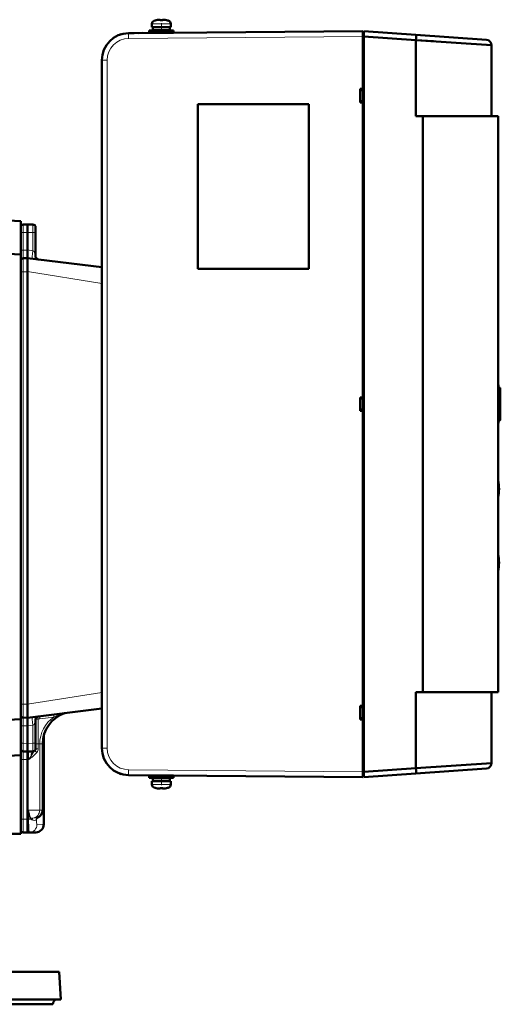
# Model space of a CAD drawing. Extents: x -2065 to 2446, y -2124 to 856.
# Tile 59 of 59: x 1996 to 2173, y 374 to 738. Entities that reach past the tile are written whole.
import ezdxf

# ---------------------------------------------------------------- set-up
doc = ezdxf.new("R2010")
doc.units = 0
doc.linetypes.add('DASHDOT', pattern=[18.5, 12, -3, 0.5, -3])

msp = doc.modelspace()

# ---------------------------------------------------------------- linework, layer by layer
at = {"color": 7, "lineweight": 18}
for p, q in [((2044.67, 736.29), (2045.62, 736.29)), ((2045.6, 737.54), (2046.3, 737.54)), ((2045.62, 736.29), (2048.17, 736.29)), ((2046.3, 737.54), (2048.17, 737.54)), ((2048.17, 737.54), (2050.05, 737.54)), ((2048.17, 736.29), (2050.72, 736.29)), ((2050.05, 737.54), (2050.74, 737.54)), ((2050.72, 736.29), (2051.67, 736.29)), ((2036.09, 732.91), (2036.08, 732.91)), ((2122.67, 731.66), (2036.09, 730.91)), ((2026.17, 722.91), (2028.16, 722.91)), ((2028.16, 722.91), (2028.16, 468.42)), ((1996.17, 659.12), (1997.15, 659.12)), ((1998.67, 659.16), (1997.15, 659.12)), ((1997.15, 659.12), (1997.15, 652.62)), ((1998.67, 659.16), (2000.7, 659.11)), ((2001.67, 659.11), (2000.7, 659.11)), ((2000.7, 652.43), (2000.7, 659.11)), ((1997.15, 652.62), (1996.17, 652.62)), ((1997.15, 652.62), (1998.67, 652.66)), ((1998.67, 652.68), (2000.7, 652.43)), ((1997.15, 644.62), (1998.67, 644.66)), ((2026.17, 640.34), (1998.67, 644.68)), ((1997.15, 644.62), (1996.17, 644.62)), ((1997.15, 484.7), (1997.15, 644.62)), ((2173.25, 601.66), (2173.25, 601.57)), ((2172.67, 600.66), (2173.17, 600.66)), ((2172.95, 590.66), (2173.17, 590.66)), ((2173.25, 589.84), (2173.25, 589.76)), ((2026.17, 488.99), (1998.67, 484.65)), ((1997.15, 484.7), (1996.17, 484.7)), ((1997.15, 484.7), (1998.67, 484.66)), ((2002.65, 479.13), (2002.65, 469.98)), ((2008.47, 479.9), (2003.23, 479.25)), ((1997.15, 476.7), (1996.17, 476.7)), ((1997.15, 476.7), (1997.15, 470.2)), ((1997.15, 476.7), (1998.67, 476.66)), ((2000.7, 476.9), (1998.67, 476.65)), ((2000.7, 470.22), (2000.7, 476.9)), ((1996.17, 470.2), (1997.15, 470.2)), ((1998.67, 470.16), (1997.15, 470.2)), ((1998.67, 470.16), (2000.7, 470.22)), ((2001.67, 470.22), (2000.7, 470.22)), ((2001.67, 469.98), (2002.65, 469.98)), ((2002.65, 469.98), (2002.65, 468.22)), ((2003.22, 469.98), (2002.65, 469.98)), ((2003.22, 469.98), (2004.3, 469.98)), ((2003.22, 445.5), (2003.22, 469.98)), ((2001.67, 468.22), (2002.65, 468.22)), ((2026.17, 468.42), (2028.16, 468.42)), ((1996.17, 464.2), (1997.15, 464.2)), ((1997.15, 442.2), (1997.15, 464.2)), ((1997.15, 464.2), (1998.67, 464.16)), ((1998.67, 464.16), (1999.11, 464.18)), ((1999.94, 465.34), (2000.19, 464.96)), ((2036.09, 460.42), (2122.67, 459.66)), ((2045.62, 455.03), (2044.67, 455.03)), ((2046.3, 453.79), (2045.6, 453.79)), ((2048.17, 455.03), (2045.62, 455.03)), ((2048.17, 453.79), (2046.3, 453.79)), ((2050.72, 455.03), (2048.17, 455.03)), ((2050.05, 453.79), (2048.17, 453.79)), ((2050.74, 453.79), (2050.05, 453.79)), ((2051.67, 455.03), (2050.72, 455.03)), ((1999.11, 445.5), (1999.11, 442.17)), ((2003.22, 445.5), (1999.11, 445.5)), ((2003.22, 445.5), (2004.3, 445.5)), ((1996.17, 442.2), (1997.15, 442.2)), ((1997.15, 442.2), (1998.67, 442.16)), ((1999.11, 442.17), (1998.67, 442.16)), ((1999.11, 442.17), (1999.85, 442.17)), ((1999.74, 442.32), (1999.79, 442.25)), ((1999.95, 442.52), (2000.02, 442.45)), ((2000.59, 442.52), (1999.95, 442.52)), ((2000.59, 442.52), (2000.02, 442.45)), ((2000.09, 442.46), (2000.02, 442.45)), ((2000.7, 442.52), (2000.09, 442.46)), ((2000.59, 442.52), (2000.7, 442.52)), ((2002, 442.17), (2002.02, 442.17)), ((2002.03, 442.42), (2002.02, 442.32)), ((2002.02, 442.32), (2002.02, 442.17)), ((2004.67, 440.24), (2002.2, 440.18)), ((1987.03, 373.77), (1999.4, 373.77)), ((1999.4, 373.77), (2008.07, 373.77))]:
    msp.add_line(p, q, dxfattribs=at)
at = {"color": 7, "lineweight": 50}
for p, q in [((2044.67, 735.16), (2044.67, 736.29)), ((2046.25, 737.69), (2046.24, 737.7)), ((2047.17, 737.84), (2047.28, 737.85)), ((2047.17, 737.84), (2047.28, 737.85)), ((2047.67, 737.69), (2047.67, 737.84)), ((2048.67, 737.69), (2048.67, 737.84)), ((2048.77, 737.87), (2048.84, 737.87)), ((2048.77, 737.87), (2048.84, 737.87)), ((2050.1, 737.7), (2050.09, 737.69)), ((2051.67, 735.16), (2051.67, 736.29)), ((2051.67, 735.16), (2051.67, 736.29)), ((2122.67, 733.66), (2036.09, 732.91)), ((2036.09, 732.91), (2038.11, 732.93)), ((2039.89, 732.94), (2041.07, 732.95)), ((2043.67, 733.86), (2048.17, 733.86)), ((2043.67, 733.86), (2043.67, 733.06)), ((2043.67, 733.06), (2048.17, 733.06)), ((2048.17, 735.16), (2044.67, 735.16)), ((2045.02, 735.06), (2048.17, 735.06)), ((2045.02, 735.06), (2045.02, 733.96)), ((2045.02, 733.96), (2048.17, 733.96)), ((2046.17, 735.06), (2046.17, 735.16)), ((2046.17, 733.86), (2046.17, 733.96)), ((2046.17, 733), (2046.17, 733.06)), ((2051.67, 735.16), (2048.17, 735.16)), ((2048.17, 735.06), (2051.32, 735.06)), ((2048.17, 733.96), (2051.32, 733.96)), ((2048.17, 733.86), (2052.67, 733.86)), ((2048.17, 733.06), (2052.67, 733.06)), ((2050.17, 735.06), (2050.17, 735.16)), ((2050.17, 735.06), (2050.17, 735.16)), ((2050.17, 733.86), (2050.17, 733.96)), ((2050.17, 733.86), (2050.17, 733.96)), ((2050.17, 733.03), (2050.17, 733.06)), ((2050.17, 733.03), (2050.17, 733.06)), ((2051.32, 735.06), (2051.32, 733.96)), ((2051.32, 735.06), (2051.32, 733.96)), ((2052.67, 733.86), (2052.67, 733.06)), ((2052.67, 733.86), (2052.67, 733.06)), ((2122.67, 733.66), (2122.67, 733.08)), ((2122.97, 733.16), (2122.67, 733.16)), ((2122.97, 733.16), (2122.67, 733.16)), ((2122.67, 731.67), (2122.67, 733.16)), ((2122.97, 733.16), (2122.67, 733.16)), ((2122.67, 731.67), (2122.67, 733.16)), ((2122.67, 733.08), (2122.67, 731.66)), ((2142.27, 732.29), (2122.97, 733.64)), ((2122.97, 733.64), (2142.27, 732.29)), ((2122.97, 733.64), (2122.97, 733.06)), ((2122.97, 733.64), (2122.97, 733.06)), ((2122.97, 733.64), (2142.27, 732.29)), ((2122.97, 733.06), (2122.97, 731.65)), ((2122.97, 733.06), (2122.97, 731.65)), ((2122.97, 731.69), (2122.97, 733.01)), ((2142.27, 732.29), (2168.31, 730.47)), ((2142.27, 732.29), (2168.31, 730.47)), ((2168.31, 730.47), (2142.27, 732.29)), ((2122.97, 731.67), (2122.67, 731.67)), ((2122.97, 731.67), (2122.67, 731.67)), ((2122.67, 459.66), (2122.67, 731.67)), ((2122.67, 459.66), (2122.67, 731.67)), ((2122.67, 731.66), (2122.67, 712.29)), ((2122.97, 731.65), (2142.27, 730.3)), ((2122.97, 731.65), (2142.27, 730.3)), ((2122.97, 731.65), (2122.97, 459.68)), ((2122.97, 731.65), (2122.97, 459.68)), ((2142.27, 730.3), (2142.27, 702.16)), ((2142.27, 730.3), (2170.17, 728.48)), ((2142.27, 730.3), (2170.17, 728.48)), ((2142.27, 730.3), (2142.27, 702.16)), ((2148.7, 729.88), (2142.27, 730.3)), ((2148.7, 729.88), (2142.27, 730.3)), ((2170.17, 728.48), (2168.76, 728.57)), ((2170.17, 728.48), (2168.76, 728.57)), ((2170.17, 728.48), (2170.17, 702.16)), ((2170.17, 728.48), (2170.17, 702.16)), ((2170.17, 728.48), (2170.17, 702.16)), ((2026.17, 722.91), (2026.17, 468.42)), ((2122.67, 712.29), (2121.67, 712.28)), ((2121.67, 712.28), (2121.67, 707.29)), ((2121.67, 711.79), (2122.67, 711.83)), ((2122.67, 712.29), (2122.67, 712.04)), ((2061.67, 706.66), (2061.7, 706.64)), ((2061.67, 706.66), (2061.67, 645.66)), ((2102.67, 706.66), (2061.67, 706.66)), ((2061.7, 706.64), (2061.7, 645.69)), ((2102.65, 706.64), (2061.7, 706.64)), ((2102.67, 706.66), (2102.65, 706.64)), ((2102.65, 645.69), (2102.65, 706.64)), ((2102.67, 645.66), (2102.67, 706.66)), ((2121.67, 707.74), (2122.67, 707.7)), ((2122.67, 707.29), (2121.67, 707.29)), ((2122.67, 707.52), (2122.67, 707.29)), ((2122.67, 707.29), (2122.67, 598.16)), ((2142.27, 702.16), (2170.17, 702.16)), ((2144.77, 702.16), (2142.27, 702.16)), ((2144.77, 702.16), (2142.27, 702.16)), ((2144.77, 702.16), (2144.77, 489.16)), ((2144.77, 702.16), (2172.67, 702.16)), ((2172.67, 702.16), (2144.77, 702.16)), ((2144.77, 702.16), (2144.77, 489.16)), ((2172.67, 702.16), (2170.17, 702.16)), ((2172.67, 702.16), (2172.67, 489.16)), ((2172.67, 691.16), (2172.67, 702.16)), ((2172.67, 702.16), (2172.67, 489.16)), ((2172.67, 689.66), (2172.67, 691.16)), ((2172.67, 690.51), (2172.67, 690.22)), ((2172.67, 690.22), (2172.67, 689.51)), ((2172.67, 594.79), (2172.67, 689.66)), ((2172.67, 673.86), (2172.67, 689.51)), ((2172.67, 673.86), (2172.67, 663.66)), ((2172.67, 663.66), (2172.67, 673.86)), ((2172.67, 673.86), (2172.67, 663.66)), ((1930.63, 666.74), (1996.17, 663.3)), ((1996.17, 663.3), (1996.17, 650.98)), ((2172.67, 663.66), (2172.67, 527.66)), ((2172.67, 527.66), (2172.67, 663.66)), ((2172.67, 663.66), (2172.67, 594.79)), ((1996.17, 659.12), (1996.17, 661.12)), ((1998.67, 662.16), (1997.15, 662.12)), ((1998.67, 662.16), (2000.7, 662.11)), ((1998.67, 662.16), (1998.67, 659.16)), ((2001.67, 661.11), (2001.67, 659.11)), ((1996.17, 652.62), (1996.17, 659.12)), ((1998.67, 659.16), (1998.67, 652.68)), ((2001.67, 659.11), (2001.67, 650.18)), ((1916.99, 655.13), (1996.17, 650.98)), ((1996.17, 652.62), (1996.17, 648.62)), ((1998.67, 652.66), (1998.67, 652.68)), ((1998.67, 650.32), (1998.67, 652.66)), ((1996.17, 650.98), (1996.17, 479.12)), ((1996.17, 644.62), (1996.17, 648.62)), ((1997.15, 649.62), (1998.67, 649.66)), ((1998.67, 650.32), (1998.67, 649.66)), ((1998.67, 644.68), (1998.67, 649.66)), ((2026.17, 646.29), (1998.67, 649.66)), ((2001.67, 650.18), (2001.68, 650.11)), ((2001.79, 649.69), (2001.79, 649.69)), ((1998.67, 644.66), (1998.67, 644.68)), ((1998.67, 484.66), (1998.67, 644.66)), ((2061.67, 645.66), (2061.7, 645.69)), ((2061.67, 645.66), (2102.67, 645.66)), ((2061.7, 645.69), (2102.65, 645.69)), ((2102.67, 645.66), (2102.65, 645.69)), ((1996.17, 484.7), (1996.17, 644.62)), ((2172.67, 601.66), (2173.29, 601.66)), ((2173.17, 601.63), (2173.17, 601.64)), ((2173.17, 600.66), (2173.17, 601.1)), ((2173.25, 601.66), (2173.29, 601.66)), ((2173.29, 601.66), (2173.35, 601.66)), ((2173.35, 601.66), (2173.35, 589.76)), ((2173.35, 601.66), (2173.35, 589.76)), ((2173.35, 601.66), (2173.35, 589.76)), ((2173.35, 601.66), (2173.35, 589.76)), ((2173.35, 601.66), (2173.35, 589.76)), ((2173.35, 601.66), (2173.35, 589.76)), ((2173.35, 601.66), (2173.35, 589.76)), ((2173.35, 601.66), (2173.35, 589.76)), ((2173.35, 601.43), (2173.35, 590.03)), ((2121.67, 598.16), (2121.67, 593.17)), ((2122.67, 598.16), (2121.67, 598.16)), ((2121.67, 597.66), (2122.67, 597.71)), ((2122.67, 598.16), (2122.67, 597.91)), ((2173.17, 600.66), (2173.17, 590.66)), ((2121.67, 593.66), (2122.67, 593.62)), ((2122.67, 593.16), (2121.67, 593.17)), ((2122.67, 593.41), (2122.67, 593.16)), ((2122.67, 593.16), (2122.67, 484.04)), ((2172.97, 591.6), (2172.67, 591.6)), ((2172.97, 591.6), (2172.67, 591.6)), ((2173.17, 590.26), (2173.17, 590.66)), ((2173.17, 590.18), (2173.17, 590.26)), ((2172.67, 567.49), (2172.67, 588.41)), ((2172.67, 588.41), (2172.67, 567.49)), ((2172.86, 589.66), (2173.14, 589.66)), ((2173.07, 589.71), (2173.07, 589.69)), ((2173.19, 589.66), (2173.14, 589.66)), ((2173.25, 589.66), (2173.19, 589.66)), ((2173.25, 589.76), (2173.22, 589.76)), ((2173.25, 589.76), (2173.35, 589.76)), ((2173.25, 589.76), (2173.35, 589.76)), ((2172.97, 564.3), (2172.67, 564.3)), ((2172.97, 564.3), (2172.67, 564.3)), ((2172.67, 540.19), (2172.67, 561.11)), ((2172.67, 561.11), (2172.67, 540.19)), ((2172.67, 537), (2172.97, 537)), ((2172.67, 537), (2172.97, 537)), ((2172.67, 501.66), (2172.67, 533.81)), ((2172.67, 533.81), (2172.67, 527.66)), ((2172.67, 527.66), (2172.67, 517.46)), ((2172.67, 527.66), (2172.67, 517.46)), ((2172.67, 517.46), (2172.67, 527.66)), ((2172.67, 501.81), (2172.67, 517.46)), ((2172.67, 501.81), (2172.67, 501.11)), ((2172.67, 500.16), (2172.67, 501.66)), ((2172.67, 501.11), (2172.67, 500.81)), ((2172.67, 489.16), (2172.67, 500.16)), ((2142.27, 489.16), (2142.27, 461.03)), ((2142.27, 489.16), (2142.27, 461.03)), ((2144.77, 489.16), (2142.27, 489.16)), ((2144.77, 489.16), (2142.27, 489.16)), ((2144.77, 489.16), (2172.67, 489.16)), ((2172.67, 489.16), (2144.77, 489.16)), ((2170.17, 489.16), (2170.17, 462.85)), ((2170.17, 489.16), (2170.17, 462.85)), ((2170.17, 489.16), (2170.17, 462.85)), ((1996.17, 480.7), (1996.17, 484.7)), ((1998.67, 484.65), (1998.67, 484.66)), ((1998.67, 479.66), (1998.67, 484.65)), ((2026.17, 483.04), (1998.67, 479.66)), ((2122.67, 484.04), (2121.67, 484.03)), ((2121.67, 484.03), (2121.67, 479.04)), ((2121.67, 483.58), (2122.67, 483.62)), ((2122.67, 484.04), (2122.67, 483.81)), ((1916.99, 474.97), (1996.17, 479.12)), ((1996.17, 480.7), (1996.17, 476.7)), ((1996.17, 479.12), (1996.17, 465.79)), ((1997.15, 479.7), (1998.67, 479.66)), ((1998.67, 479.66), (1998.67, 479)), ((1998.67, 479), (1998.67, 476.66)), ((2001.67, 479.15), (2001.67, 470.22)), ((2001.84, 479.69), (2001.84, 479.7)), ((2121.67, 479.54), (2122.67, 479.49)), ((2122.67, 479.04), (2121.67, 479.04)), ((2122.67, 479.29), (2122.67, 479.04)), ((2122.67, 479.04), (2122.67, 459.66)), ((1996.17, 470.2), (1996.17, 476.7)), ((1998.67, 476.66), (1998.67, 476.65)), ((1998.67, 476.65), (1998.67, 470.16)), ((1996.17, 468.2), (1996.17, 470.2)), ((1998.67, 470.16), (1998.67, 467.16)), ((2001.67, 470.22), (2001.67, 468.22)), ((2004.3, 445.5), (2004.3, 469.98)), ((2004.67, 440.24), (2004.67, 472.97)), ((1996.17, 468.2), (1996.17, 464.2)), ((1997.15, 467.2), (1998.67, 467.16)), ((2000.7, 467.22), (1998.67, 467.16)), ((1998.67, 467.16), (1998.67, 464.16)), ((1996.17, 465.79), (1950.95, 463.42)), ((1996.17, 465.79), (1996.17, 436.71)), ((1996.17, 464.2), (1996.17, 442.2)), ((1998.67, 442.16), (1998.67, 464.16)), ((2142.27, 461.03), (2170.17, 462.85)), ((2142.27, 461.03), (2170.17, 462.85)), ((2122.67, 459.66), (2122.67, 458.25)), ((2122.97, 459.66), (2122.67, 459.66)), ((2122.97, 459.66), (2122.67, 459.66)), ((2122.67, 458.16), (2122.67, 459.66)), ((2122.67, 458.16), (2122.67, 459.66)), ((2122.97, 459.68), (2142.27, 461.03)), ((2122.97, 459.68), (2142.27, 461.03)), ((2122.97, 459.68), (2122.97, 458.27)), ((2122.97, 459.68), (2122.97, 458.27)), ((2122.97, 458.31), (2122.97, 459.64)), ((2122.97, 457.68), (2142.27, 459.03)), ((2122.97, 457.68), (2142.27, 459.03)), ((2142.27, 459.03), (2168.31, 460.85)), ((2142.27, 459.03), (2168.31, 460.85)), ((2036.09, 458.42), (2122.67, 457.66)), ((2043.67, 457.46), (2043.67, 458.26)), ((2048.17, 458.26), (2043.67, 458.26)), ((2048.17, 457.46), (2043.67, 457.46)), ((2048.17, 456.16), (2044.67, 456.16)), ((2044.67, 456.16), (2044.67, 455.03)), ((2048.17, 457.36), (2045.02, 457.36)), ((2045.02, 456.26), (2045.02, 457.36)), ((2048.17, 456.26), (2045.02, 456.26)), ((2046.17, 458.33), (2046.17, 458.26)), ((2046.17, 457.46), (2046.17, 457.36)), ((2046.17, 456.26), (2046.17, 456.16)), ((2052.67, 458.26), (2048.17, 458.26)), ((2052.67, 457.46), (2048.17, 457.46)), ((2051.32, 457.36), (2048.17, 457.36)), ((2051.32, 456.26), (2048.17, 456.26)), ((2051.67, 456.16), (2048.17, 456.16)), ((2050.17, 458.3), (2050.17, 458.26)), ((2050.17, 458.3), (2050.17, 458.26)), ((2050.17, 457.46), (2050.17, 457.36)), ((2050.17, 457.46), (2050.17, 457.36)), ((2050.17, 456.26), (2050.17, 456.16)), ((2050.17, 456.26), (2050.17, 456.16)), ((2051.32, 456.26), (2051.32, 457.36)), ((2051.32, 456.26), (2051.32, 457.36)), ((2051.67, 456.16), (2051.67, 455.03)), ((2051.67, 456.16), (2051.67, 455.03)), ((2052.67, 457.46), (2052.67, 458.26)), ((2052.67, 457.46), (2052.67, 458.26)), ((2122.67, 458.25), (2122.67, 457.66)), ((2122.97, 458.16), (2122.67, 458.16)), ((2122.97, 458.16), (2122.67, 458.16)), ((2122.97, 458.27), (2122.97, 457.68)), ((2122.97, 458.27), (2122.97, 457.68)), ((2046.24, 453.62), (2046.25, 453.63)), ((2047.67, 453.63), (2047.67, 453.48)), ((2048.67, 453.63), (2048.67, 453.48)), ((2048.93, 453.46), (2048.84, 453.46)), ((2049.17, 453.48), (2049, 453.47)), ((2050.09, 453.63), (2050.1, 453.62)), ((1996.17, 438.2), (1996.17, 442.2)), ((1998.67, 442.16), (1998.67, 437.16)), ((1997.15, 437.2), (1998.67, 437.16)), ((1999.29, 437.18), (1998.67, 437.16)), ((2001.75, 437.24), (1999.29, 437.18)), ((1996.17, 436.71), (1953.55, 436.71)), ((1989.11, 385.66), (2010.44, 385.66)), ((2010.44, 385.66), (2010.97, 375.45)), ((1989.58, 375.45), (2002.16, 375.45)), ((2002.16, 375.45), (2010.97, 375.45)), ((1987.03, 373.66), (2008.07, 373.66)), ((2008.07, 373.66), (2008.07, 373.77))]:
    msp.add_line(p, q, dxfattribs=at)
at = {"color": 7, "linetype": 'DASHDOT', "lineweight": 18, "ltscale": 0.00071106}
msp.add_line((2047.17, 737.87), (2047.17, 737.84), dxfattribs=at)
at = {"color": 7, "linetype": 'DASHDOT', "lineweight": 18, "ltscale": 0.098895}
msp.add_line((2048.17, 736.62), (2048.17, 732.67), dxfattribs=at)
at = {"color": 7, "linetype": 'DASHDOT', "lineweight": 18, "ltscale": 0.000717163}
msp.add_line((2049.17, 737.84), (2049.17, 737.87), dxfattribs=at)
at = {"color": 7, "linetype": 'DASHDOT', "lineweight": 18, "ltscale": 0.357013}
msp.add_line((2173.07, 602.85), (2173.07, 588.57), dxfattribs=at)
at = {"color": 7, "linetype": 'DASHDOT', "lineweight": 18, "ltscale": 0.020911}
msp.add_line((2172.6, 600.66), (2173.44, 600.66), dxfattribs=at)
at = {"color": 7, "linetype": 'DASHDOT', "lineweight": 18, "ltscale": 0.011841}
msp.add_line((2172.82, 590.66), (2173.3, 590.66), dxfattribs=at)
at = {"color": 7, "linetype": 'DASHDOT', "lineweight": 18, "ltscale": 0.098894}
msp.add_line((2048.17, 454.7), (2048.17, 458.66), dxfattribs=at)
at = {"color": 7, "linetype": 'DASHDOT', "lineweight": 18, "ltscale": 0.00072937}
msp.add_line((2047.17, 453.46), (2047.17, 453.49), dxfattribs=at)
at = {"color": 7, "linetype": 'DASHDOT', "lineweight": 18, "ltscale": 0.000732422}
msp.add_line((2049.17, 453.49), (2049.17, 453.46), dxfattribs=at)
at = {"color": 7, "lineweight": 50}
for points in [[(2047.67, 737.84), (2047.67, 737.85), (2047.67, 737.85), (2047.66, 737.85), (2047.65, 737.86), (2047.61, 737.86), (2047.51, 737.87)], [(2047.67, 737.84), (2047.67, 737.85), (2047.67, 737.85), (2047.66, 737.85), (2047.65, 737.86), (2047.61, 737.86), (2047.51, 737.87)], [(2048.84, 737.87), (2048.7, 737.86), (2048.68, 737.85), (2048.68, 737.85), (2048.67, 737.85), (2048.67, 737.84)], [(2048.67, 737.84), (2048.67, 737.85), (2048.68, 737.85), (2048.68, 737.85), (2048.69, 737.86), (2048.73, 737.86)], [(2001.68, 650.11), (2001.81, 649.87), (2001.98, 649.64), (2002.18, 649.45), (2002.4, 649.3), (2002.64, 649.2), (2002.88, 649.15)], [(2001.73, 649.78), (2001.91, 649.54), (2002.23, 649.3), (2002.6, 649.18)], [(2173.25, 601.66), (2173.2, 601.66), (2173.18, 601.65), (2173.18, 601.65), (2173.17, 601.64)], [(2173.17, 601.63), (2173.18, 601.62), (2173.2, 601.59), (2173.25, 601.57)], [(2173.35, 601.43), (2173.34, 601.36), (2173.28, 601.22), (2173.17, 601.1)], [(2173.35, 590.03), (2173.35, 590.07), (2173.3, 590.16), (2173.23, 590.23), (2173.2, 590.25), (2173.17, 590.26)], [(2001.76, 479.59), (2001.93, 479.8), (2002.24, 480.03), (2002.6, 480.15)], [(2047.67, 453.48), (2047.67, 453.48), (2047.67, 453.48), (2047.66, 453.47), (2047.65, 453.47), (2047.61, 453.46), (2047.51, 453.46)], [(2047.51, 453.46), (2047.65, 453.47), (2047.67, 453.47), (2047.67, 453.48), (2047.67, 453.48), (2047.67, 453.48)], [(2048.84, 453.46), (2048.7, 453.47), (2048.68, 453.47), (2048.68, 453.48), (2048.67, 453.48), (2048.67, 453.48)], [(2048.67, 453.48), (2048.67, 453.48), (2048.68, 453.48), (2048.68, 453.47), (2048.7, 453.47), (2048.73, 453.46), (2048.84, 453.46)]]:
    msp.add_lwpolyline(points, dxfattribs=at)
at = {"color": 7, "lineweight": 18}
for points in [[(1997.15, 659.12), (1997.14, 661.81), (1997.14, 662.09), (1997.15, 662.12), (1997.15, 662.12), (1997.15, 662.12)], [(2000.7, 662.11), (2000.7, 662.11), (2000.7, 662.09), (2000.71, 661.93), (2000.71, 660.83), (2000.7, 659.11)], [(1997.15, 652.62), (1997.14, 649.93), (1997.14, 649.66), (1997.15, 649.63), (1997.15, 649.62), (1997.15, 649.62)], [(2000.7, 652.43), (2000.98, 652.29), (2001.19, 652.05), (2001.27, 651.75), (2001.41, 651.1), (2001.56, 650.5), (2001.64, 650.25), (2001.67, 650.18)], [(1997.15, 644.62), (1997.14, 648.7), (1997.14, 649.6), (1997.15, 649.62), (1997.15, 649.62)], [(2173.19, 589.83), (2173.25, 589.93), (2173.24, 590.03), (2173.17, 590.18)], [(2173.07, 589.71), (2173.08, 589.73), (2173.13, 589.79), (2173.19, 589.83)], [(2173.14, 589.66), (2173.09, 589.67), (2173.08, 589.67), (2173.07, 589.69)], [(2173.22, 589.76), (2173.19, 589.77), (2173.18, 589.77), (2173.17, 589.78)], [(1997.15, 479.7), (1997.15, 479.7), (1997.15, 479.71), (1997.14, 480.44), (1997.15, 484.7)], [(2008.38, 480.85), (2008.38, 480.85), (2008.37, 480.85), (2008.37, 480.83), (2008.38, 480.72), (2008.47, 479.9)], [(2012.38, 481.32), (2011.56, 481.15), (2010.44, 480.79), (2009.8, 480.53), (2008.47, 479.9)], [(1997.15, 479.7), (1997.15, 479.7), (1997.15, 479.7), (1997.14, 479.66), (1997.14, 479.33), (1997.15, 476.7)], [(2001.67, 479.15), (2001.52, 478.66), (2001.37, 478.05), (2001.27, 477.57), (2001.18, 477.25), (2001.03, 477.06), (2000.7, 476.9)], [(2003.13, 480.21), (2003.13, 480.21), (2003.13, 480.19), (2003.13, 480.09), (2003.23, 479.25)], [(1997.15, 467.2), (1997.15, 467.21), (1997.14, 467.25), (1997.14, 467.57), (1997.15, 470.2)], [(2000.7, 470.22), (2000.71, 467.51), (2000.7, 467.27), (2000.7, 467.22), (2000.7, 467.22), (2000.7, 467.22)], [(1997.15, 467.2), (1997.15, 467.2), (1997.15, 467.2), (1997.14, 467.16), (1997.14, 466.83), (1997.15, 464.2)], [(2001.4, 467.53), (2001.03, 467.1), (2000.66, 466.61), (2000.24, 465.89), (1999.94, 465.34)], [(2000.7, 467.22), (2000.54, 467.16), (2000.4, 467.02), (2000.28, 466.81), (2000.09, 466.25), (2000, 465.81), (1999.94, 465.34)], [(2002.1, 466.84), (2001.3, 465.97), (2000.87, 465.53), (2000.43, 465.14), (2000.19, 464.96)], [(2001.4, 467.53), (2001.4, 467.53), (2001.4, 467.52), (2001.45, 467.47), (2002.1, 466.84)], [(1999.11, 464.18), (1999.65, 464.96), (1999.94, 465.34)], [(1999.74, 442.32), (1999.63, 442.51), (1999.58, 442.68), (1999.47, 443.15), (1999.24, 444.57), (1999.11, 445.5)], [(1999.95, 442.52), (1999.83, 442.59), (1999.75, 442.71), (1999.6, 443.13), (1999.38, 444.1), (1999.22, 444.92), (1999.11, 445.5)], [(1997.15, 437.2), (1997.15, 437.2), (1997.15, 437.21), (1997.14, 437.94), (1997.15, 442.2)], [(1999.11, 442.17), (1999.2, 438.56), (1999.26, 437.36), (1999.28, 437.2), (1999.29, 437.19), (1999.29, 437.18), (1999.29, 437.18), (1999.29, 437.18)], [(2000.35, 441.87), (2000.14, 441.97), (1999.85, 442.17)], [(2002, 442.17), (2001.96, 442), (2001.92, 441.93), (2001.77, 441.8), (2001.55, 441.73), (2001.26, 441.7), (2000.93, 441.72), (2000.64, 441.77), (2000.35, 441.87)], [(2002.27, 442.66), (2002.1, 442.62), (2001.67, 442.58), (2000.7, 442.52)], [(2002.02, 442.17), (2002.07, 440.81), (2002.12, 440.36), (2002.16, 440.24), (2002.18, 440.2), (2002.19, 440.18), (2002.19, 440.18), (2002.2, 440.18)]]:
    msp.add_lwpolyline(points, dxfattribs=at)
at = {"color": 7, "lineweight": 50}
for centre, radius, start, end in [((2045.97, 736.29), 1.3, 106.6015, 180), ((2045.97, 736.29), 1.3, 106.6015, 180), ((2048.17, 728.91), 9, 102.3778, 106.6015), ((2048.17, 728.91), 9, 102.3778, 106.6015), ((2048.17, 728.91), 8.99, 96.3897, 102.3492), ((2048.17, 728.91), 8.99, 96.3897, 102.3492), ((2048.17, 728.91), 8.99, 96.3897, 102.3492), ((2048.17, 728.91), 8.99, 96.3897, 102.3492), ((2047.59, 734.33), 3.54, 91.321, 96.7259), ((2047.59, 734.33), 3.54, 91.321, 96.7259), ((2047.55, 735.11), 2.75, 90.9154, 94.1815), ((2047.55, 735.11), 2.75, 90.9154, 94.1815), ((2047.53, 736.86), 1.01, 84.9799, 91.407), ((2047.53, 736.86), 1.01, 84.9799, 91.407), ((2047.66, 737.84), 0.0101, 8.1573, 66.8676), ((2047.66, 737.84), 0.0101, 8.1573, 66.8676), ((2048.17, 727.79), 9.91, 87.107, 92.8907), ((2048.17, 727.8), 9.9, 87.1058, 92.8956), ((2048.17, 727.79), 9.91, 87.107, 92.8907), ((2048.17, 727.8), 9.9, 87.1058, 92.8956), ((2048.73, 737.73), 0.128, 91.7033, 114.5141), ((2048.8, 737.25), 0.613, 86.4288, 100.6202), ((2048.76, 734.33), 3.54, 83.2795, 88.6824), ((2048.8, 735.1), 2.77, 85.8621, 89.0691), ((2048.76, 734.33), 3.54, 83.2795, 88.6824), ((2048.8, 735.1), 2.77, 85.8621, 89.0691), ((2048.17, 728.91), 8.99, 77.6508, 83.6103), ((2048.17, 728.91), 8.99, 77.6501, 83.6109), ((2048.17, 728.91), 8.99, 77.6508, 83.6103), ((2048.17, 728.91), 8.99, 77.6501, 83.6109), ((2048.17, 728.91), 9, 73.3984, 77.6222), ((2048.17, 728.91), 9, 73.3984, 77.6222), ((2050.37, 736.29), 1.3, 360, 73.3984), ((2050.37, 736.29), 1.3, 0, 73.3984), ((2036.17, 722.91), 10, 90.5, 180), ((2036.15, 722.97), 9.94, 106.4375, 110.3224), ((2036.19, 722.85), 10.06, 107.8684, 110.2937), ((2168.17, 728.48), 2, 0, 86), ((2168.17, 728.48), 2, 360, 85.9997), ((2168.17, 728.48), 2, 360, 85.9995), ((1997.17, 661.12), 1, 91.5, 180), ((2000.67, 661.11), 1, 0, 88.5), ((1997.17, 648.62), 1, 91.5, 180), ((2002.67, 650.18), 0.999, 180.0029, 213.2308), ((2173.21, 601.43), 0.14, 359.1343, 75.7788), ((2155.86, 591.6), 17.12, 0.0037, 10.7451), ((2155.86, 591.6), 17.12, 0.0037, 10.7451), ((2155.86, 591.6), 17.12, 349.2549, 359.9963), ((2155.86, 591.6), 17.12, 349.2549, 359.9963), ((2172.59, 590.2), 0.581, 357.9255, 5.6107), ((2173.13, 590.02), 0.222, 297.2382, 1.2756), ((2173.07, 589.81), 0.102, 269.7615, 313.3434), ((2173.07, 589.79), 0.101, 269.8709, 314.1211), ((2173.08, 589.78), 0.0967, 314.363, 359.9756), ((2173.08, 589.8), 0.092, 313.2696, 345.6542), ((2173.14, 589.73), 0.0683, 272.2861, 325.5689), ((2173.33, 589.63), 0.216, 115.9722, 137.9562), ((2173.1, 589.76), 0.118, 324.4636, 1.0908), ((2173.25, 589.76), 0.1, 269.8863, 359.6253), ((2173.25, 589.77), 0.108, 270.794, 291.7537), ((2173.25, 589.77), 0.109, 270.8528, 291.3431), ((2173.25, 589.76), 0.101, 315.3557, 359.8735), ((2173.24, 589.76), 0.108, 338.1967, 359.2081), ((2173.24, 589.76), 0.108, 338.1968, 359.2081), ((2173.24, 589.76), 0.108, 338.2215, 359.207), ((2173.24, 589.76), 0.108, 338.1969, 359.2081), ((2173.24, 589.76), 0.108, 338.1969, 359.2081), ((2155.86, 564.3), 17.12, 0.0037, 10.7451), ((2155.86, 564.3), 17.12, 0.0037, 10.7451), ((2155.86, 564.3), 17.12, 349.2549, 359.9963), ((2155.86, 564.3), 17.12, 349.2549, 359.9963), ((2155.86, 537), 17.12, 0.0037, 10.734), ((2155.86, 537), 17.12, 0.0037, 10.7451), ((2155.86, 537), 17.12, 349.2549, 359.9963), ((2155.86, 537), 17.12, 349.2549, 359.9963), ((2016.3, 469.98), 12, 109.0513, 180), ((2012.71, 480.38), 1, 97.0002, 109.0508), ((1997.17, 480.7), 1, 180, 268.5), ((2002.67, 479.15), 1, 146.3032, 179.9998), ((1997.17, 468.2), 1, 180, 268.5), ((2000.67, 468.22), 1, 271.5, 0), ((2036.17, 468.42), 10, 180, 269.5), ((2168.17, 462.85), 2, 274.0003, 0), ((2168.17, 462.85), 2, 274, 360), ((2168.17, 462.85), 2, 274.0003, 0), ((2036.19, 468.48), 10.07, 249.6967, 253.3691), ((2142.25, 459.06), 0.0329, 294.4878, 352.2758), ((2045.97, 455.03), 1.3, 180, 253.3985), ((2048.17, 462.41), 9, 253.3985, 257.6222), ((2048.17, 462.41), 8.99, 257.6508, 263.6103), ((2048.17, 462.41), 8.99, 257.6508, 263.6103), ((2047.59, 456.99), 3.54, 263.2741, 268.679), ((2047.59, 456.99), 3.54, 263.2784, 268.6832), ((2048.17, 463.53), 9.91, 267.107, 272.8907), ((2048.17, 463.52), 9.9, 267.1058, 272.8956), ((2047.66, 453.48), 0.0098, 294.3262, 352.3612), ((2048.17, 463.52), 9.9, 269.9993, 272.8942), ((2048.68, 453.48), 0.011, 190.2, 249.4956), ((2048.76, 456.99), 3.54, 271.321, 276.7259), ((2048.17, 462.41), 8.99, 276.3897, 282.3492), ((2048.17, 462.41), 8.99, 276.3891, 282.3499), ((2048.17, 462.41), 8.99, 276.3897, 282.3492), ((2048.17, 462.41), 8.99, 276.3891, 282.3499), ((2048.17, 462.41), 9, 282.3778, 286.6016), ((2048.17, 462.41), 9, 282.3778, 286.6016), ((2050.37, 455.03), 1.3, 286.6016, 0), ((2050.37, 455.03), 1.3, 286.6016, 360), ((2001.3, 445.5), 3, 288.9161, 360), ((2002.48, 442.22), 0.494, 115.0902, 161.5157), ((1997.17, 438.2), 1, 180, 268.5), ((2001.67, 440.24), 3, 271.5, 360), ((2010.07, 373.66), 2, 116.8664, 177)]:
    msp.add_arc(centre, radius, start, end, dxfattribs=at)
at = {"color": 7, "lineweight": 18}
for centre, radius, start, end in [((2036.16, 722.91), 8, 90.4986, 180.0015), ((2173.21, 589.87), 0.0487, 234.0578, 292.2153), ((2173.18, 589.72), 0.054, 275.0102, 333.448), ((2173.11, 589.76), 0.137, 330.4668, 1.3393), ((2002.66, 479.1), 0.99, 104.7081, 179.7157), ((2003.65, 476.06), 4.19, 97.0556, 107.1448), ((2002.63, 479.86), 0.294, 112.3017, 138.1683), ((2003.74, 475.18), 4.1, 97.2028, 105.465), ((2015.22, 469.98), 12, 124.2483, 180.0001), ((2000.65, 468.22), 2, 316.4275, 359.9987), ((2036.16, 468.42), 8, 179.9985, 269.5014), ((2018.64, 438.47), 32.29, 124.8481, 127.2291), ((2000.22, 445.5), 3, 276.9999, 0.0001), ((2003.98, 438.22), 5.9, 133.0896, 135.977), ((2003.77, 438.12), 5.73, 130.8478, 133.9418), ((2000.32, 442.61), 0.641, 214.4022, 222.7323), ((2003.53, 439.38), 4.62, 138.1418, 142.7791), ((2002.68, 442.24), 0.68, 168.4555, 185.5142), ((2000.05, 442.47), 1.97, 351.4206, 355.6134), ((2002.58, 442.36), 0.567, 177.3664, 184.7285), ((1999.21, 440.17), 2.99, 271.6306, 0.1435)]:
    msp.add_arc(centre, radius, start, end, dxfattribs=at)
for centre, major_axis, ratio, start_param, end_param in [((2036.1, 730.91), (-0.02, 2), 0.008726, 0, 1.57072), ((2000.78, 652.43), (0.37, 2.98), 0.025982, 1.573986, 3.141593), ((2000.78, 476.9), (0.37, -2.98), 0.025982, 3.156702, 4.709199), ((2002.67, 479.1), (-1, 0), 0.030867, 4.738557, 6.283183), ((2002.67, 479.1), (-0.262, 0.965), 0.017167, 0.150474, 1.53415), ((1999.19, 464.18), (-0.08, 3), 0.026168, 0, 1.570111), ((2036.1, 460.42), (-0.02, -2), 0.008726, 4.712465, 6.283185), ((2000.78, 441.82), (-0.358, -0.932), 0.431811, 4.02989, 4.818146)]:
    msp.add_ellipse(centre, major_axis=major_axis, ratio=ratio, start_param=start_param, end_param=end_param, dxfattribs=at)
at = {"color": 7, "lineweight": 50}
for centre, major_axis, start_param, end_param in [((2142.13, 730.3), (-0.14, -2), 1.575662, 3.141583), ((2142.13, 730.3), (-0.14, -2), 1.575662, 3.141593), ((2142.13, 461.03), (0.14, -2), 0.000006, 1.56593), ((2142.13, 461.03), (0.14, -2), 0, 1.56593)]:
    msp.add_ellipse(centre, major_axis=major_axis, ratio=0.069587, start_param=start_param, end_param=end_param, dxfattribs=at)

doc.saveas('drawing.dxf')
